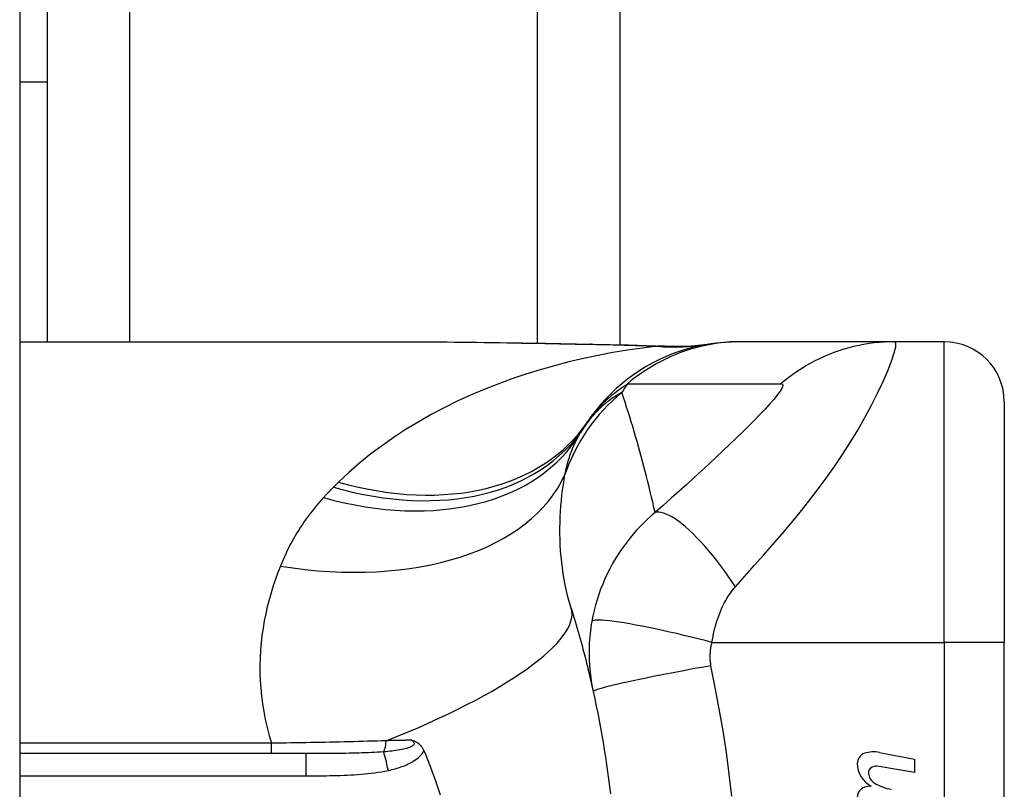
# Model space of a CAD drawing. Header units: inches. Extents: x 6 to 216, y 11 to 118.
# Tile 181 of 212: x 102.211 to 102.855, y 24.317 to 24.821. Entities that reach past the tile are written whole.
import ezdxf

# ---------------------------------------------------------------- set-up
doc = ezdxf.new("R2010")
doc.units = ezdxf.units.IN
doc.header["$MEASUREMENT"] = 0
doc.layers.add('Visible Edges(ANSI)', color=7, linetype='Continuous', lineweight=25)
doc.layers.add('Visible Tangent Edges(ANSI)', color=7, linetype='Continuous', lineweight=25)

msp = doc.modelspace()

# ---------------------------------------------------------------- linework, layer by layer
at = {"layer": 'Visible Edges(ANSI)'}
for p, q in [((102.21054, 79.61773), (102.21054, 20.13673)), ((102.60354, 49.49569), (102.60354, 24.60778)), ((102.22854, 24.90474), (102.22854, 24.77974)), ((102.21054, 24.77974), (102.22854, 24.77974)), ((102.22854, 24.77974), (102.22854, 24.60959)), ((102.21054, 24.60959), (102.46649, 24.60959)), ((102.68309, 24.60959), (102.68067, 24.60959)), ((102.78351, 24.60959), (102.68309, 24.60959)), ((102.81605, 24.60959), (102.78351, 24.60959)), ((102.85542, 24.57022), (102.85542, 24.41274)), ((102.85542, 24.03872), (102.85542, 24.41274)), ((102.39793, 24.3399), (102.21054, 24.3399)), ((102.77366, 24.34069), (102.79652, 24.33625)), ((102.79652, 24.32745), (102.77352, 24.33151)), ((102.79652, 24.33625), (102.79652, 24.32745))]:
    msp.add_line(p, q, dxfattribs=at)
at = {"layer": 'Visible Edges(ANSI)', "flags": 128}
for points in [[(102.46649, 24.60959), (102.4955, 24.60945), (102.525, 24.60908), (102.55489, 24.60861), (102.58506, 24.60813)], [(102.68067, 24.60959), (102.67602, 24.6095), (102.67134, 24.60922), (102.66664, 24.60875), (102.66192, 24.60809), (102.6572, 24.60724), (102.6525, 24.60618), (102.64782, 24.60493), (102.64317, 24.60348), (102.63857, 24.60183), (102.63403, 24.59999), (102.62956, 24.59796), (102.62518, 24.59575), (102.6209, 24.59335), (102.61672, 24.59078), (102.61265, 24.58804), (102.60872, 24.58515), (102.60492, 24.5821), (102.60127, 24.57892), (102.59776, 24.5756), (102.59442, 24.57217), (102.59123, 24.56863), (102.58822, 24.56499), (102.58537, 24.56126), (102.5827, 24.55746)], [(102.58506, 24.60813), (102.60937, 24.60763), (102.63317, 24.60679)], [(102.63317, 24.60679), (102.64834, 24.60683), (102.66346, 24.60833)], [(102.57173, 24.43523), (102.57241, 24.43303), (102.57308, 24.43081), (102.57375, 24.4286), (102.57441, 24.42637), (102.57507, 24.42414), (102.57571, 24.4219), (102.57635, 24.41966), (102.57699, 24.41741), (102.57762, 24.41515), (102.57824, 24.41288), (102.57885, 24.41061), (102.57946, 24.40833), (102.58006, 24.40605), (102.58065, 24.40376), (102.58123, 24.40146), (102.58181, 24.39915), (102.58239, 24.39684), (102.58295, 24.39452), (102.58351, 24.3922), (102.58406, 24.38987), (102.5846, 24.38753), (102.58514, 24.38518), (102.58567, 24.38283), (102.58619, 24.38047)], [(102.58619, 24.38047), (102.58721, 24.37575), (102.5882, 24.37101), (102.58915, 24.36627), (102.59008, 24.36151), (102.59097, 24.35675), (102.59183, 24.35198), (102.59265, 24.3472), (102.59344, 24.34241), (102.5942, 24.33762), (102.59493, 24.33282), (102.59563, 24.32801), (102.59629, 24.3232), (102.59692, 24.31838), (102.59752, 24.31356)], [(102.46738, 24.34866), (102.46776, 24.34854), (102.46814, 24.34842), (102.46852, 24.34828), (102.46889, 24.34814), (102.46927, 24.34798), (102.46964, 24.34781), (102.47002, 24.34763), (102.47039, 24.34743), (102.47076, 24.34721), (102.47113, 24.34697), (102.47149, 24.34671), (102.47186, 24.34643), (102.47221, 24.34613), (102.47257, 24.3458), (102.47291, 24.34545), (102.47324, 24.34509), (102.47355, 24.34471), (102.47385, 24.34431), (102.47414, 24.34391), (102.4744, 24.34349), (102.47466, 24.34306), (102.4749, 24.34261), (102.47512, 24.34216), (102.47533, 24.34169)], [(102.47533, 24.34169), (102.47536, 24.34162), (102.47539, 24.34155), (102.47543, 24.34147), (102.47546, 24.3414), (102.47549, 24.34132), (102.47552, 24.34125), (102.47555, 24.34117), (102.47558, 24.3411), (102.47562, 24.34102), (102.47565, 24.34095), (102.47568, 24.34087), (102.47571, 24.3408), (102.47574, 24.34073), (102.47578, 24.34065), (102.47581, 24.34058), (102.47584, 24.3405), (102.47587, 24.34043), (102.4759, 24.34035), (102.47593, 24.34028), (102.47596, 24.3402), (102.476, 24.34013), (102.47603, 24.34005), (102.47606, 24.33998), (102.47609, 24.3399)], [(102.47609, 24.3399), (102.47966, 24.33102), (102.48293, 24.32198), (102.4859, 24.3128)]]:
    msp.add_lwpolyline(points, dxfattribs=at)
at = {"layer": 'Visible Edges(ANSI)'}
for centre, radius, start, end in [((102.81605, 24.57022), 0.03937, 0, 90), ((103.07522, 24.22573), 0.59381, 146.03787, 146.47918), ((102.67863, 24.48843), 0.11811, 146.47918, 148.69993), ((102.76614, 24.33342), 0.007, 108.47479, 179.6788), ((102.77, 24.32185), 0.0192, 79, 108.47479), ((102.77551, 24.33336), 0.01637, 179.6788, 243.95078), ((102.77209, 24.32343), 0.0082, 79.9922, 113.54875), ((102.77041, 24.32728), 0.004, 113.54875, 186.10268), ((102.77479, 24.32775), 0.0084, 186.10268, 237.60833), ((102.76953, 24.29949), 0.0192, 93.6169, 106.9928), ((102.78646, 24.3471), 0.031, 238.55841, 260.82565), ((102.76589, 24.31139), 0.00676, 106.9928, 179.47765)]:
    msp.add_arc(centre, radius, start, end, dxfattribs=at)
at = {"layer": 'Visible Tangent Edges(ANSI)'}
for p, q in [((102.54969, 24.6087), (102.54969, 49.49476)), ((102.28239, 49.49387), (102.28239, 24.60959)), ((102.81605, 24.41274), (102.81605, 24.60959)), ((102.66397, 24.41274), (102.81605, 24.41274)), ((102.81605, 24.41274), (102.81605, 24.03872)), ((102.85542, 24.41274), (102.81605, 24.41274)), ((102.37549, 24.34665), (102.21054, 24.34665)), ((102.37549, 24.3399), (102.37549, 24.34665)), ((102.39793, 24.3399), (102.39793, 24.32533)), ((102.21054, 24.32533), (102.39793, 24.32533))]:
    msp.add_line(p, q, dxfattribs=at)
at = {"layer": 'Visible Tangent Edges(ANSI)', "flags": 128}
for points in [[(102.46649, 24.60959), (102.47126, 24.60958), (102.47605, 24.60957), (102.48085, 24.60954), (102.48567, 24.60951), (102.4905, 24.60947), (102.49534, 24.60942), (102.5002, 24.60937), (102.50507, 24.60931), (102.50996, 24.60924), (102.51485, 24.60917), (102.51976, 24.60909), (102.52468, 24.60902), (102.52961, 24.60893), (102.53455, 24.60885), (102.5395, 24.60876), (102.54446, 24.60867), (102.54943, 24.60858), (102.55441, 24.60849), (102.5594, 24.6084), (102.5644, 24.60831), (102.5694, 24.60823), (102.57442, 24.60814), (102.57944, 24.60805), (102.58447, 24.60797)], [(102.68309, 24.60959), (102.67977, 24.60954), (102.67645, 24.6094), (102.67311, 24.60915), (102.66978, 24.60881), (102.66644, 24.60837), (102.6631, 24.60783), (102.65978, 24.60718), (102.65646, 24.60644), (102.65317, 24.6056), (102.64989, 24.60466), (102.64664, 24.60362), (102.64342, 24.60248), (102.64024, 24.60125), (102.63709, 24.59992), (102.63399, 24.59851), (102.63093, 24.597), (102.62792, 24.5954), (102.62497, 24.59372), (102.62207, 24.59196), (102.61923, 24.59012), (102.61645, 24.5882), (102.61374, 24.58621), (102.6111, 24.58415), (102.60853, 24.58202)], [(102.67938, 24.4492), (102.68552, 24.45607), (102.69169, 24.463), (102.6978, 24.46988), (102.70384, 24.47677), (102.70983, 24.48371), (102.71577, 24.49075), (102.72164, 24.49791), (102.72742, 24.50519), (102.73311, 24.51261), (102.73868, 24.52017), (102.74412, 24.52788), (102.7494, 24.53574), (102.75451, 24.54372), (102.75942, 24.5518), (102.76408, 24.55992), (102.76845, 24.568), (102.77247, 24.57593), (102.77606, 24.58354), (102.77914, 24.59065), (102.7816, 24.59699), (102.78334, 24.6023), (102.78427, 24.60629), (102.78433, 24.60876), (102.78351, 24.60959)], [(102.78351, 24.60959), (102.7802, 24.60954), (102.77687, 24.6094), (102.77353, 24.60915), (102.77019, 24.60881), (102.76685, 24.60837), (102.76352, 24.60783), (102.76019, 24.60719), (102.75688, 24.60644), (102.75358, 24.6056), (102.75031, 24.60466), (102.74707, 24.60363), (102.74385, 24.60249), (102.74067, 24.60126), (102.73753, 24.59994), (102.73443, 24.59852), (102.73137, 24.59701), (102.72837, 24.59542), (102.72542, 24.59374), (102.72253, 24.59198), (102.7197, 24.59014), (102.71694, 24.58822), (102.71424, 24.58624), (102.71161, 24.58418), (102.70905, 24.58205)], [(102.6281, 24.60667), (102.61838, 24.60548), (102.60867, 24.60408), (102.59899, 24.60247), (102.58935, 24.60065), (102.57976, 24.59861), (102.57023, 24.59637), (102.56076, 24.59391), (102.55136, 24.59124), (102.54206, 24.58834), (102.53285, 24.58524), (102.52374, 24.58191), (102.51475, 24.57836), (102.50589, 24.57459), (102.49716, 24.5706), (102.48857, 24.56638), (102.48013, 24.56194), (102.47186, 24.55726), (102.46374, 24.55234), (102.4558, 24.54717), (102.44806, 24.54177), (102.44054, 24.53612), (102.43325, 24.53022), (102.42621, 24.52408), (102.41943, 24.5177)], [(102.58506, 24.60813), (102.58504, 24.60813), (102.58501, 24.60813), (102.58499, 24.60813), (102.58496, 24.60812), (102.58494, 24.60812), (102.58491, 24.60812), (102.58489, 24.60812), (102.58486, 24.60811), (102.58484, 24.60811), (102.58481, 24.6081), (102.58479, 24.6081), (102.58477, 24.60809), (102.58474, 24.60808), (102.58472, 24.60807), (102.58469, 24.60807), (102.58467, 24.60806), (102.58464, 24.60805), (102.58462, 24.60804), (102.5846, 24.60803), (102.58457, 24.60802), (102.58455, 24.608), (102.58452, 24.60799), (102.5845, 24.60798), (102.58447, 24.60797)], [(102.58447, 24.60797), (102.58632, 24.60793), (102.58817, 24.6079), (102.59002, 24.60787), (102.59186, 24.60783), (102.5937, 24.60779), (102.59554, 24.60775), (102.59738, 24.60771), (102.59921, 24.60767), (102.60104, 24.60762), (102.60287, 24.60757), (102.60469, 24.60752), (102.60651, 24.60747), (102.60833, 24.60742), (102.61015, 24.60736), (102.61196, 24.6073), (102.61377, 24.60724), (102.61557, 24.60718), (102.61737, 24.60711), (102.61917, 24.60705), (102.62096, 24.60698), (102.62275, 24.6069), (102.62454, 24.60683), (102.62632, 24.60675), (102.6281, 24.60667)], [(102.63108, 24.60677), (102.63101, 24.60676), (102.63094, 24.60676), (102.63086, 24.60675), (102.63078, 24.60675), (102.63069, 24.60675), (102.63059, 24.60674), (102.6305, 24.60674), (102.63039, 24.60673), (102.63028, 24.60673), (102.63017, 24.60673), (102.63005, 24.60672), (102.62993, 24.60672), (102.6298, 24.60671), (102.62967, 24.60671), (102.62953, 24.60671), (102.62939, 24.6067), (102.62924, 24.6067), (102.62909, 24.60669), (102.62894, 24.60669), (102.62878, 24.60669), (102.62861, 24.60668), (102.62845, 24.60668), (102.62828, 24.60667), (102.6281, 24.60667)], [(102.63317, 24.60679), (102.63308, 24.60679), (102.63299, 24.60679), (102.6329, 24.6068), (102.63282, 24.6068), (102.63273, 24.6068), (102.63264, 24.6068), (102.63255, 24.6068), (102.63247, 24.6068), (102.63238, 24.60681), (102.63229, 24.60681), (102.63221, 24.60681), (102.63212, 24.6068), (102.63203, 24.6068), (102.63195, 24.6068), (102.63186, 24.6068), (102.63177, 24.6068), (102.63168, 24.6068), (102.6316, 24.60679), (102.63151, 24.60679), (102.63142, 24.60678), (102.63134, 24.60678), (102.63125, 24.60678), (102.63116, 24.60677), (102.63108, 24.60677)], [(102.5827, 24.55746), (102.58343, 24.55852), (102.58418, 24.55957), (102.58496, 24.56062), (102.58576, 24.56167), (102.58659, 24.56271), (102.58745, 24.56375), (102.58833, 24.56479), (102.58924, 24.56582), (102.59018, 24.56685), (102.59116, 24.56788), (102.59216, 24.56891), (102.5932, 24.56994), (102.59427, 24.57096), (102.59537, 24.57198), (102.59651, 24.573), (102.59768, 24.57401), (102.5989, 24.57502), (102.60015, 24.57603), (102.60144, 24.57704), (102.60277, 24.57804), (102.60414, 24.57904), (102.60556, 24.58004), (102.60702, 24.58103), (102.60853, 24.58202)], [(102.60853, 24.58202), (102.61273, 24.58202), (102.61693, 24.58202), (102.62111, 24.58202), (102.6253, 24.58202), (102.62948, 24.58202), (102.63367, 24.58202), (102.63785, 24.58202), (102.64204, 24.58202), (102.64623, 24.58202), (102.65041, 24.58202), (102.6546, 24.58202), (102.65878, 24.58202), (102.66297, 24.58202), (102.66715, 24.58202), (102.67134, 24.58202), (102.67552, 24.58202), (102.67971, 24.58202), (102.6839, 24.58202), (102.68808, 24.58202), (102.69227, 24.58202), (102.69646, 24.58202), (102.70065, 24.58202), (102.70482, 24.582), (102.70905, 24.58205)], [(102.70905, 24.58205), (102.71009, 24.5818), (102.71038, 24.58093), (102.70991, 24.57945), (102.70874, 24.57744), (102.70695, 24.57496), (102.70463, 24.5721), (102.70189, 24.56895), (102.69878, 24.56556), (102.69539, 24.56198), (102.69176, 24.55825), (102.68793, 24.5544), (102.68393, 24.55044), (102.67978, 24.5464), (102.6755, 24.54227), (102.67109, 24.53808), (102.66657, 24.53382), (102.66193, 24.52949), (102.6572, 24.52511), (102.65236, 24.52068), (102.64744, 24.5162), (102.64242, 24.51167), (102.63728, 24.50707), (102.63201, 24.5024), (102.6267, 24.49772)], [(102.60496, 24.57635), (102.60386, 24.57574), (102.60275, 24.57511), (102.60166, 24.57446), (102.60057, 24.57378), (102.59948, 24.57307), (102.5984, 24.57234), (102.59732, 24.57158), (102.59625, 24.57079), (102.59518, 24.56997), (102.59412, 24.56913), (102.59307, 24.56825), (102.59202, 24.56734), (102.59098, 24.5664), (102.58995, 24.56543), (102.58893, 24.56442), (102.58791, 24.56338), (102.58691, 24.56231), (102.58591, 24.5612), (102.58492, 24.56004), (102.58395, 24.55885), (102.58298, 24.55762), (102.58203, 24.55634), (102.58109, 24.55502), (102.58016, 24.55366)], [(102.6267, 24.49772), (102.62594, 24.50112), (102.62516, 24.5045), (102.62438, 24.50787), (102.62358, 24.51124), (102.62277, 24.51459), (102.62195, 24.51793), (102.62111, 24.52127), (102.62026, 24.52459), (102.6194, 24.5279), (102.61852, 24.5312), (102.61763, 24.53449), (102.61673, 24.53777), (102.61582, 24.54104), (102.61489, 24.5443), (102.61396, 24.54755), (102.61301, 24.55079), (102.61204, 24.55402), (102.61107, 24.55724), (102.61008, 24.56045), (102.60908, 24.56365), (102.60807, 24.56684), (102.60704, 24.57002), (102.60601, 24.57319), (102.60496, 24.57635)], [(102.56768, 24.52274), (102.56795, 24.52404), (102.56823, 24.52532), (102.56853, 24.5266), (102.56883, 24.52785), (102.56915, 24.52909), (102.56948, 24.53032), (102.56983, 24.53153), (102.57019, 24.53272), (102.57056, 24.5339), (102.57094, 24.53507), (102.57134, 24.53622), (102.57175, 24.53735), (102.57218, 24.53847), (102.57261, 24.53958), (102.57306, 24.54066), (102.57353, 24.54174), (102.574, 24.5428), (102.57449, 24.54384), (102.575, 24.54487), (102.57551, 24.54589), (102.57604, 24.54688), (102.57658, 24.54787), (102.57714, 24.54884), (102.57771, 24.54979)], [(102.57173, 24.43523), (102.57064, 24.43892), (102.56963, 24.44264), (102.56872, 24.44638), (102.5679, 24.45014), (102.56717, 24.45392), (102.56653, 24.4577), (102.56598, 24.46148), (102.56551, 24.46527), (102.56513, 24.46903), (102.56482, 24.47278), (102.5646, 24.47652), (102.56445, 24.48023), (102.56438, 24.48392), (102.56438, 24.4876), (102.56444, 24.49124), (102.56457, 24.49487), (102.56477, 24.49847), (102.56502, 24.50204), (102.56533, 24.50558), (102.5657, 24.50909), (102.56612, 24.51256), (102.5666, 24.51599), (102.56712, 24.51939), (102.56768, 24.52274)], [(102.41605, 24.51435), (102.41577, 24.51407), (102.4155, 24.5138), (102.41522, 24.51352), (102.41494, 24.51324), (102.41466, 24.51296), (102.41439, 24.51267), (102.41411, 24.51239), (102.41384, 24.51211), (102.41356, 24.51183), (102.41329, 24.51155), (102.41301, 24.51126), (102.41274, 24.51098), (102.41247, 24.5107), (102.4122, 24.51041), (102.41193, 24.51013), (102.41166, 24.50984), (102.41139, 24.50955), (102.41112, 24.50927), (102.41085, 24.50898), (102.41058, 24.50869), (102.41031, 24.50841), (102.41004, 24.50812), (102.40978, 24.50783), (102.40951, 24.50754)], [(102.41943, 24.5177), (102.41929, 24.51756), (102.41915, 24.51742), (102.41901, 24.51729), (102.41887, 24.51715), (102.41873, 24.51701), (102.41859, 24.51687), (102.41845, 24.51673), (102.41831, 24.51659), (102.41817, 24.51645), (102.41802, 24.51631), (102.41788, 24.51617), (102.41774, 24.51603), (102.4176, 24.51589), (102.41746, 24.51575), (102.41732, 24.51561), (102.41718, 24.51548), (102.41704, 24.51534), (102.4169, 24.5152), (102.41676, 24.51506), (102.41662, 24.51491), (102.41647, 24.51477), (102.41633, 24.51463), (102.41619, 24.51449), (102.41605, 24.51435)], [(102.40951, 24.50754), (102.40799, 24.50586), (102.4065, 24.50417), (102.40504, 24.50245), (102.40361, 24.50072), (102.40222, 24.49897), (102.40085, 24.49721), (102.39951, 24.49543), (102.39821, 24.49363), (102.39693, 24.49181), (102.39569, 24.48998), (102.39447, 24.48814), (102.39328, 24.48627), (102.39213, 24.4844), (102.391, 24.4825), (102.3899, 24.48059), (102.38883, 24.47867), (102.38779, 24.47673), (102.38678, 24.47478), (102.38579, 24.47281), (102.38484, 24.47082), (102.38391, 24.46882), (102.38301, 24.46681), (102.38214, 24.46478), (102.3813, 24.46274)], [(102.6267, 24.49772), (102.62409, 24.4955), (102.62158, 24.49322), (102.61916, 24.4909), (102.61683, 24.48853), (102.61458, 24.48612), (102.61241, 24.48367), (102.61032, 24.48117), (102.6083, 24.47862), (102.60636, 24.47602), (102.60449, 24.47337), (102.60265, 24.47061), (102.60075, 24.46757), (102.59883, 24.46428), (102.59703, 24.46098), (102.59538, 24.45768), (102.59382, 24.45434), (102.59237, 24.45095), (102.59102, 24.44752), (102.58979, 24.44406), (102.58866, 24.44057), (102.58765, 24.43706), (102.58674, 24.43354), (102.58595, 24.43001), (102.58527, 24.42648)], [(102.67938, 24.4492), (102.67702, 24.45268), (102.6746, 24.45615), (102.67213, 24.45959), (102.6696, 24.46298), (102.66704, 24.4663), (102.66445, 24.46954), (102.66184, 24.47267), (102.65924, 24.47569), (102.65664, 24.47856), (102.65407, 24.48128), (102.65153, 24.48383), (102.64904, 24.48619), (102.64662, 24.48835), (102.64427, 24.4903), (102.642, 24.49204), (102.63983, 24.49356), (102.63776, 24.49485), (102.63581, 24.49592), (102.63397, 24.49675), (102.63226, 24.49737), (102.63068, 24.49777), (102.62922, 24.49795), (102.62789, 24.49793), (102.6267, 24.49772)], [(102.3813, 24.46274), (102.37962, 24.45845), (102.37804, 24.4541), (102.37655, 24.44968), (102.37516, 24.44521), (102.37388, 24.44068), (102.37271, 24.4361), (102.37166, 24.43147), (102.37072, 24.42678), (102.36991, 24.42205), (102.36922, 24.41728), (102.36867, 24.41246), (102.36826, 24.4076), (102.36799, 24.4027), (102.36786, 24.39776), (102.36788, 24.39278), (102.36805, 24.38776), (102.36838, 24.38271), (102.36888, 24.37763), (102.36954, 24.37251), (102.37038, 24.36736), (102.37139, 24.36219), (102.37257, 24.35701), (102.37394, 24.35183), (102.37549, 24.34665)], [(102.66397, 24.41274), (102.66429, 24.41466), (102.66464, 24.41658), (102.66504, 24.41848), (102.66547, 24.42037), (102.66593, 24.42224), (102.66643, 24.42409), (102.66697, 24.42591), (102.66754, 24.4277), (102.66815, 24.42946), (102.66878, 24.43118), (102.66945, 24.4329), (102.67017, 24.4346), (102.67088, 24.43616), (102.67156, 24.43755), (102.67225, 24.43887), (102.67296, 24.44016), (102.67369, 24.44141), (102.67444, 24.44263), (102.67522, 24.44381), (102.67601, 24.44496), (102.67682, 24.44607), (102.67765, 24.44715), (102.6785, 24.44819), (102.67938, 24.4492)], [(102.58527, 24.42648), (102.58492, 24.4244), (102.58461, 24.42234), (102.58434, 24.42029), (102.5841, 24.41827), (102.58391, 24.41625), (102.58375, 24.41422), (102.58362, 24.41218), (102.58353, 24.41019), (102.58347, 24.40825), (102.58345, 24.40633), (102.58345, 24.40442), (102.58349, 24.40254), (102.58356, 24.40067), (102.58365, 24.39881), (102.58378, 24.39695), (102.58393, 24.39509), (102.58411, 24.39324), (102.58433, 24.3914), (102.58457, 24.38956), (102.58483, 24.38773), (102.58513, 24.3859), (102.58546, 24.38409), (102.58581, 24.38228), (102.58619, 24.38047)], [(102.66397, 24.41274), (102.65947, 24.4139), (102.65489, 24.41506), (102.65024, 24.41621), (102.64555, 24.41734), (102.64084, 24.41845), (102.63616, 24.41952), (102.63152, 24.42055), (102.62695, 24.42154), (102.62251, 24.42246), (102.6182, 24.42332), (102.61408, 24.4241), (102.61016, 24.42481), (102.60647, 24.42543), (102.60304, 24.42596), (102.59989, 24.42641), (102.59703, 24.42676), (102.59447, 24.42702), (102.59223, 24.42719), (102.5903, 24.42727), (102.58869, 24.42727), (102.58739, 24.42718), (102.5864, 24.42701), (102.58569, 24.42678), (102.58527, 24.42648)], [(102.66331, 24.39741), (102.66321, 24.39802), (102.66311, 24.39863), (102.66303, 24.39925), (102.66296, 24.39987), (102.66291, 24.40049), (102.66286, 24.40111), (102.66282, 24.40173), (102.6628, 24.40235), (102.66278, 24.40298), (102.66278, 24.4036), (102.66279, 24.40423), (102.6628, 24.40485), (102.66283, 24.40548), (102.66288, 24.40612), (102.66293, 24.40676), (102.66299, 24.4074), (102.66307, 24.40806), (102.66316, 24.40873), (102.66326, 24.4094), (102.66338, 24.41006), (102.66351, 24.41073), (102.66365, 24.41139), (102.6638, 24.41207), (102.66397, 24.41274)], [(102.66331, 24.39741), (102.65867, 24.39658), (102.65395, 24.39573), (102.64917, 24.39486), (102.64435, 24.39397), (102.63952, 24.39306), (102.63472, 24.39214), (102.62999, 24.39121), (102.62535, 24.39029), (102.62085, 24.38938), (102.61652, 24.38849), (102.61239, 24.38761), (102.60849, 24.38677), (102.60486, 24.38596), (102.60152, 24.38519), (102.59849, 24.38447), (102.59579, 24.3838), (102.59342, 24.38318), (102.5914, 24.38262), (102.58971, 24.38212), (102.58837, 24.38167), (102.58736, 24.38129), (102.58667, 24.38096), (102.58629, 24.38069), (102.58619, 24.38047)], [(102.67693, 24.31205), (102.67528, 24.32637), (102.67336, 24.34065), (102.67119, 24.3549), (102.66875, 24.36911), (102.66606, 24.38327), (102.66331, 24.39741)], [(102.45063, 24.34832), (102.44764, 24.34822), (102.44462, 24.34813), (102.44159, 24.34803), (102.43855, 24.34794), (102.43549, 24.34786), (102.43242, 24.34777), (102.42934, 24.34769), (102.42624, 24.34761), (102.42313, 24.34753), (102.42001, 24.34745), (102.41688, 24.34738), (102.41374, 24.34731), (102.4106, 24.34724), (102.40744, 24.34718), (102.40427, 24.34711), (102.40109, 24.34705), (102.39791, 24.34699), (102.39472, 24.34694), (102.39152, 24.34688), (102.38832, 24.34683), (102.38511, 24.34678), (102.38191, 24.34673), (102.3787, 24.34669), (102.37549, 24.34665)], [(102.46738, 24.34866), (102.46799, 24.34819), (102.46846, 24.34769), (102.46878, 24.34719), (102.46891, 24.34667), (102.46884, 24.34616), (102.46858, 24.34567), (102.46814, 24.3452), (102.46755, 24.34475), (102.46682, 24.34434), (102.46597, 24.34397), (102.46503, 24.34362), (102.46402, 24.3433), (102.46295, 24.34301), (102.46183, 24.34275), (102.46066, 24.34251), (102.45945, 24.34228), (102.45821, 24.34208), (102.45694, 24.34189), (102.45564, 24.34171), (102.45432, 24.34155), (102.45297, 24.3414), (102.45161, 24.34127), (102.45024, 24.34114), (102.44886, 24.34103)], [(102.46738, 24.34866), (102.46669, 24.34865), (102.466, 24.34863), (102.46531, 24.34862), (102.46462, 24.34861), (102.46393, 24.34859), (102.46323, 24.34858), (102.46254, 24.34856), (102.46185, 24.34855), (102.46115, 24.34854), (102.46045, 24.34852), (102.45976, 24.34851), (102.45906, 24.34849), (102.45836, 24.34848), (102.45766, 24.34846), (102.45696, 24.34845), (102.45626, 24.34844), (102.45556, 24.34842), (102.45486, 24.34841), (102.45416, 24.34839), (102.45345, 24.34838), (102.45275, 24.34836), (102.45204, 24.34835), (102.45134, 24.34833), (102.45063, 24.34832)], [(102.44886, 24.34103), (102.44691, 24.34088), (102.44493, 24.34075), (102.44294, 24.34063), (102.44092, 24.34053), (102.43889, 24.34044), (102.43684, 24.34036), (102.43477, 24.34029), (102.43269, 24.34023), (102.4306, 24.34017), (102.42849, 24.34012), (102.42638, 24.34008), (102.42425, 24.34005), (102.42211, 24.34002), (102.41995, 24.33999), (102.41779, 24.33997), (102.41562, 24.33995), (102.41344, 24.33994), (102.41125, 24.33993), (102.40905, 24.33992), (102.40684, 24.33991), (102.40462, 24.33991), (102.4024, 24.33991), (102.40017, 24.3399), (102.39793, 24.3399)], [(102.45199, 24.32888), (102.4531, 24.32913), (102.45421, 24.3294), (102.45531, 24.32968), (102.45641, 24.32998), (102.45751, 24.3303), (102.45861, 24.33063), (102.4597, 24.33099), (102.46078, 24.33137), (102.46185, 24.33176), (102.46291, 24.33219), (102.46395, 24.33263), (102.46499, 24.33311), (102.46601, 24.33361), (102.46701, 24.33414), (102.46799, 24.33471), (102.46895, 24.33531), (102.46989, 24.33594), (102.4708, 24.33662), (102.47168, 24.33735), (102.47252, 24.33812), (102.47332, 24.33894), (102.47406, 24.33981), (102.47473, 24.34073), (102.47533, 24.34169)], [(102.39793, 24.32533), (102.40019, 24.32533), (102.40245, 24.32533), (102.40471, 24.32534), (102.40697, 24.32535), (102.40924, 24.32537), (102.4115, 24.3254), (102.41376, 24.32544), (102.41602, 24.32548), (102.41828, 24.32553), (102.42053, 24.3256), (102.42279, 24.32568), (102.42505, 24.32578), (102.42731, 24.32589), (102.42957, 24.32602), (102.43182, 24.32617), (102.43408, 24.32634), (102.43634, 24.32654), (102.43859, 24.32677), (102.44084, 24.32702), (102.44309, 24.32731), (102.44533, 24.32764), (102.44756, 24.32801), (102.44978, 24.32842), (102.45199, 24.32888)]]:
    msp.add_lwpolyline(points, dxfattribs=at)
at = {"layer": 'Visible Tangent Edges(ANSI)'}
msp.add_arc((102.97581, 24.34645), 0.43633, 147.32435, 148.20432, dxfattribs=at)
for centre, major_axis, ratio, start_param, end_param in [((102.6281, 24.80202), (0.03285, -0.19409), 0.802573, 6.07533, 6.283185), ((102.63479, 24.80308), (0.02867, -0.19475), 0.91694, 6.10346, 6.283185), ((102.67951, 24.48581), (0.11201, 0.03746), 0.992002, 1.934247, 2.496049), ((102.41943, 24.66743), (0.16327, -0.10997), 0.696909, 5.151259, 6.283185), ((102.41605, 24.66237), (0.16411, -0.10871), 0.689059, 5.140584, 6.283185), ((102.40951, 24.65206), (0.1682, -0.10227), 0.678602, 5.103708, 6.283185), ((102.3813, 24.58429), (0.19017, -0.05083), 0.604241, 4.872507, 6.187736), ((102.38374, 24.37684), (0.18799, 0.05839), 0.249251, 4.997807, 6.283185), ((102.44729, 24.34975), (0, 0.00984), 0.343453, 3.624092, 4.566988), ((102.45199, 24.32359), (0.00402, -0.01927), 0.056853, 1.836987, 2.689915)]:
    msp.add_ellipse(centre, major_axis=major_axis, ratio=ratio, start_param=start_param, end_param=end_param, dxfattribs=at)

doc.saveas('drawing.dxf')
